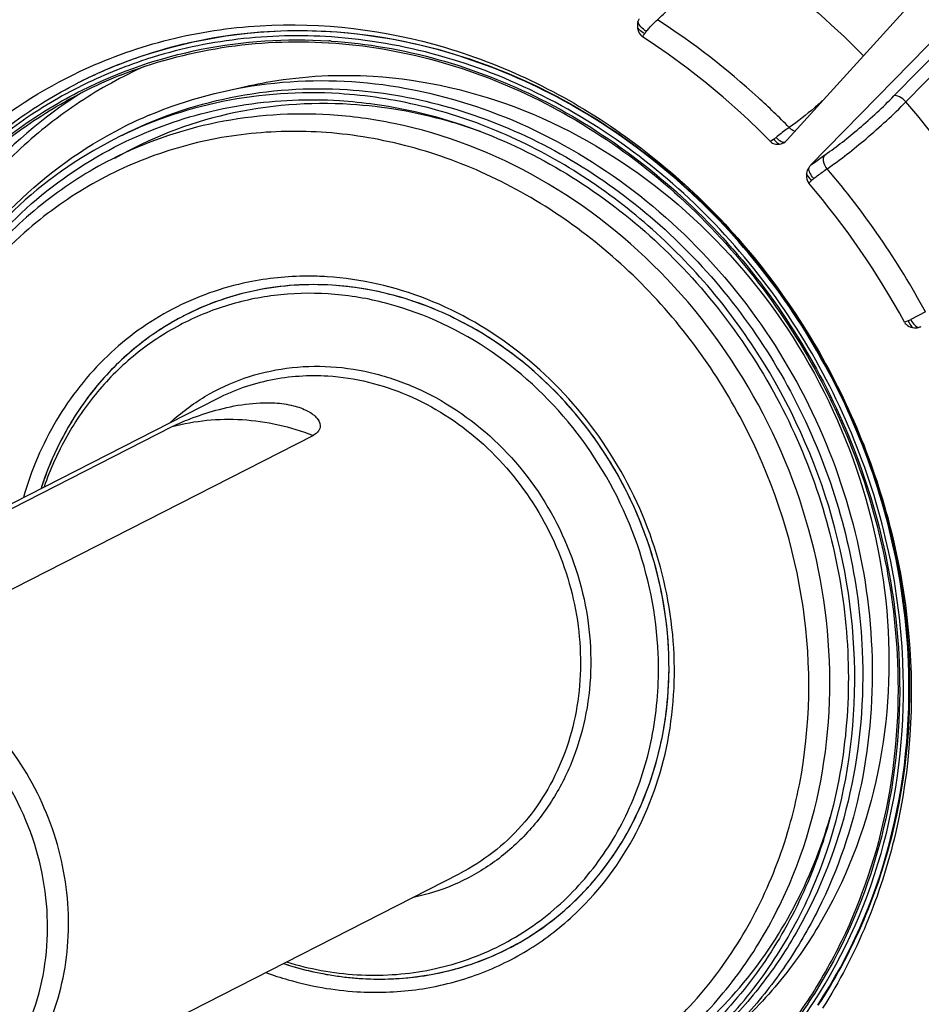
# Model space of a CAD drawing. Header units: millimetres. Extents: x 0 to 420, y 0 to 297.
# Tile 10 of 56: x 183 to 197, y 31 to 46. Entities that reach past the tile are written whole.
import ezdxf

# ---------------------------------------------------------------- set-up
doc = ezdxf.new("R2010")
doc.units = ezdxf.units.MM
doc.header["$LTSCALE"] = 23.1
doc.layers.add('COMPONENTS', color=7, linetype='CONTINUOUS')

msp = doc.modelspace()

# ---------------------------------------------------------------- linework, layer by layer
at = {"layer": 'COMPONENTS', "color": 7, "linetype": 'CONTINUOUS'}
for p, q in [((197.22677, 46.69251), (194.75555, 43.96486)), ((195.10553, 43.58356), (197.67299, 46.20637)), ((196.35586, 44.62363), (197.88719, 46.18799)), ((196.53588, 44.53607), (198.01263, 46.04466)), ((185.76488, 45.41601), (185.75123, 45.41288)), ((187.87506, 45.42248), (187.88097, 45.42212)), ((187.87617, 45.45078), (187.88337, 45.45033)), ((184.72856, 45.09656), (184.74027, 45.10119)), ((184.74815, 45.10325), (184.74217, 45.10091)), ((184.11392, 44.8189), (184.10522, 44.81447)), ((184.11392, 44.81889), (184.10522, 44.81446)), ((184.13207, 44.75794), (184.12118, 44.75242)), ((184.14078, 44.76233), (184.13207, 44.75794)), ((184.14841, 44.76617), (184.14078, 44.76233)), ((194.55417, 43.97501), (194.50604, 43.94084)), ((196.83128, 41.38403), (196.60848, 41.26961)), ((196.56979, 41.25182), (196.51507, 41.22946)), ((178.52822, 36.16953), (186.20878, 40.08746)), ((180.18731, 36.94004), (185.52786, 39.6643)), ((182.30097, 36.80869), (187.64153, 39.53295)), ((196.40991, 36.12999), (196.41008, 36.12589)), ((196.43447, 36.13151), (196.43469, 36.12643)), ((196.4913, 36.12291), (196.49024, 36.14754)), ((182.16344, 29.04317), (189.844, 32.96109))]:
    msp.add_line(p, q, dxfattribs=at)
for centre, radius, start, end in [((192.93749, 45.34677), 0.38508, 140.386576, 146.532341), ((187.3718, 38.37997), 7.21721, 102.976023, 108.026296), ((187.40099, 37.80414), 7.6614, 86.163138, 86.390087), ((187.35244, 38.44096), 7.15321, 108.030015, 111.350541), ((187.35222, 38.46957), 7.12745, 111.598842, 117.022567), ((187.32981, 38.42424), 7.09516, 108.046194, 116.640406), ((187.34241, 38.46742), 7.12492, 111.404546, 112.941833), ((187.33561, 38.4063), 7.11401, 107.829216, 108.045826), ((187.3404, 38.47203), 7.11989, 114.430003, 116.94687), ((187.33552, 38.42474), 7.00355, 111.664986, 116.699585), ((187.34161, 38.46933), 7.12285, 112.941892, 114.429925), ((187.33202, 38.43216), 6.99535, 116.701282, 117.02434), ((186.04091, 35.52414), 13.83328, 28.398313, 40.65236), ((187.69574, 38.40432), 6.44168, 112.866165, 117.023656), ((187.45919, 37.44338), 6.9099, 78.358737, 86.393471), ((194.24622, 44.41577), 0.53769, 304.941274, 309.462316), ((194.59815, 44.10755), 0.21244, 305.701126, 315.76362), ((194.59903, 44.10667), 0.21121, 315.768023, 317.8231), ((185.88428, 35.43549), 12.45881, 28.519412, 40.531473), ((185.78717, 35.38605), 12.2161, 28.576809, 40.473796), ((195.41948, 43.04792), 0.42853, 128.312103, 133.962555), ((187.60493, 37.64578), 4.14278, 117.027219, 119.301891), ((187.60267, 37.64998), 4.13801, 116.422316, 117.026109), ((196.39116, 41.69117), 0.47428, 292.125422, 297.272069), ((196.6707, 41.35336), 0.20892, 285.27676, 297.516788), ((187.32213, 36.04862), 5.65989, 2.393534, 4.63092), ((188.57872, 35.52748), 4.36265, 312.072437, 312.487544), ((188.68899, 35.52047), 4.13806, 297.026465, 299.303299), ((188.68766, 35.52293), 4.14085, 296.424053, 297.027008)]:
    msp.add_arc(centre, radius, start, end, dxfattribs=at)
for points, knots in [([(204.70599, 37.09744), (204.41096, 39.37084), (203.04311, 43.84923), (199.66135, 48.59349), (196.18346, 51.53769), (193.29714, 53.23023), (190.22213, 54.35478), (188.08802, 54.70292), (187.02925, 54.76871)], [0, 0, 0, 0, 0.25537868, 0.51108741, 0.63718955, 0.76089225, 0.8818264, 1, 1, 1, 1]), ([(179.23845, 53.18358), (178.41909, 52.76564), (176.8497, 51.76785), (174.80772, 49.84875), (173.1274, 47.55752), (171.41673, 44.06818), (170.41712, 39.09901), (171.12069, 32.95854), (173.60716, 27.19988), (177.6129, 22.42368), (181.9385, 19.65172), (185.68689, 18.39822), (187.60844, 18.10397), (188.56256, 18.04468)], [0, 0, 0, 0, 0.05807988, 0.11661059, 0.17598391, 0.23648554, 0.36091408, 0.48987546, 0.62107509, 0.75138592, 0.87800749, 0.93963638, 1, 1, 1, 1]), ([(188.84364, 18.18807), (187.89639, 18.24693), (185.98879, 18.53777), (182.26599, 19.7752), (177.96409, 22.51125), (173.96317, 27.23073), (171.45291, 32.93073), (170.69552, 39.02448), (171.62647, 43.97532), (173.27377, 47.47125), (174.90471, 49.77812), (176.89712, 51.72418), (178.43538, 52.748), (179.24014, 53.18064)], [0, 0, 0, 0, 0.0603253, 0.12190602, 0.24841263, 0.37861296, 0.50976262, 0.63877322, 0.7633396, 0.82391747, 0.88335587, 0.94192436, 1, 1, 1, 1]), ([(188.70625, 21.4786), (187.30143, 21.5659), (184.45232, 22.21295), (180.60738, 24.40779), (177.41691, 27.63977), (175.14722, 31.63106), (173.98474, 36.04721), (174.03498, 40.5216), (175.30518, 44.67213), (176.93932, 47.01907), (177.90271, 48.00189)], [0, 0, 0, 0, 0.12042074, 0.24537652, 0.3740134, 0.50432806, 0.63382246, 0.76023853, 0.88225522, 1, 1, 1, 1]), ([(192.80722, 45.76817), (192.89003, 45.84134), (193.0562, 46.01724), (193.36971, 46.4257), (193.5768, 46.77606), (193.69313, 47.02375)], [0, 0, 0, 0, 0.21469594, 0.46833798, 1, 1, 1, 1]), ([(193.69313, 47.02375), (193.89103, 46.89611), (194.67435, 46.35924), (195.39753, 45.73517), (195.89921, 45.22722)], [0, 0, 0, 0, 0.24803198, 1, 1, 1, 1]), ([(184.05002, 44.94722), (184.4569, 45.14634), (185.3142, 45.46971), (187.13699, 45.79075), (189.53936, 45.54556), (192.21605, 44.28255), (194.44552, 42.20674), (196.00267, 39.54047), (196.72905, 36.55799), (196.54506, 33.56848), (195.7955, 31.73739), (195.28522, 30.9394)], [0, 0, 0, 0, 0.05813298, 0.11675042, 0.23639472, 0.36106532, 0.49020446, 0.62149571, 0.75182895, 0.87844549, 1, 1, 1, 1]), ([(192.61626, 45.55912), (192.58615, 45.57537), (192.54922, 45.6018), (192.51827, 45.6341), (192.5115, 45.64209)], [0, 0, 0, 0, 0.76553219, 1, 1, 1, 1]), ([(192.64084, 45.59229), (192.61055, 45.61139), (192.56097, 45.65409), (192.5228, 45.71022), (192.51569, 45.73864)], [0, 0, 0, 0, 0.55002102, 1, 1, 1, 1]), ([(192.64084, 45.59229), (192.65485, 45.60926), (192.7072, 45.67071), (192.76331, 45.72915), (192.80722, 45.76817)], [0, 0, 0, 0, 0.27256389, 1, 1, 1, 1]), ([(194.78515, 44.15135), (194.63437, 44.3046), (194.02037, 44.8962), (193.34235, 45.42167), (192.80722, 45.76817)], [0, 0, 0, 0, 0.25219169, 1, 1, 1, 1]), ([(184.74027, 45.10119), (185.55572, 45.42237), (187.35104, 45.76619), (190.0869, 45.30662), (192.6152, 43.95492), (194.68474, 41.8623), (196.09821, 39.24342), (196.71561, 36.35597), (196.47108, 33.48784), (195.71877, 31.74249), (195.21652, 30.98267)], [0, 0, 0, 0, 0.11655883, 0.23690427, 0.36222323, 0.49166564, 0.62284506, 0.75276418, 0.87886866, 1, 1, 1, 1]), ([(187.91782, 45.50884), (187.45018, 45.54058), (186.51348, 45.51901), (185.5974, 45.32016), (185.15743, 45.17865)], [0, 0, 0, 0, 0.50351813, 1, 1, 1, 1]), ([(187.89743, 45.5861), (187.71733, 45.59729), (187.00294, 45.61687), (186.28549, 45.53494), (185.76488, 45.41601)], [0, 0, 0, 0, 0.25256188, 1, 1, 1, 1]), ([(196.57427, 36.13284), (196.54967, 36.72194), (196.3913, 37.90518), (195.84632, 39.61422), (195.01277, 41.21054), (193.92207, 42.63326), (192.61499, 43.82866), (191.14006, 44.75096), (189.55338, 45.364), (188.44631, 45.55199), (187.89743, 45.5861)], [0, 0, 0, 0, 0.12650518, 0.25452924, 0.38304444, 0.51095057, 0.63722784, 0.76107116, 0.88200804, 1, 1, 1, 1]), ([(196.49024, 36.14754), (196.46444, 36.72966), (196.30557, 37.8985), (195.76522, 39.58659), (194.94133, 41.16363), (193.8646, 42.57009), (192.57493, 43.75345), (191.11965, 44.66879), (189.55362, 45.28068), (188.46025, 45.47201), (187.91782, 45.50884)], [0, 0, 0, 0, 0.12650195, 0.2545036, 0.38298996, 0.51087241, 0.63714061, 0.7609955, 0.88196679, 1, 1, 1, 1]), ([(194.50604, 43.94084), (194.3595, 44.08948), (193.76278, 44.66354), (193.10453, 45.17394), (192.58516, 45.51102)], [0, 0, 0, 0, 0.25212138, 1, 1, 1, 1]), ([(184.17524, 44.7097), (184.73796, 44.99227), (185.95505, 45.40958), (187.23786, 45.49045), (187.87617, 45.45078)], [0, 0, 0, 0, 0.49611727, 1, 1, 1, 1]), ([(184.74996, 44.93355), (185.23924, 45.1279), (186.27263, 45.40863), (187.34174, 45.45521), (187.87506, 45.42248)], [0, 0, 0, 0, 0.49629212, 1, 1, 1, 1]), ([(187.88097, 45.42212), (188.42049, 45.38859), (189.50869, 45.20381), (191.06833, 44.60121), (192.51812, 43.69463), (193.80292, 42.51961), (194.87502, 41.12114), (195.69436, 39.55203), (196.23006, 37.87212), (196.38573, 36.70905), (196.40991, 36.12999)], [0, 0, 0, 0, 0.11799196, 0.23892884, 0.36277216, 0.48904943, 0.61695556, 0.74547076, 0.87349482, 1, 1, 1, 1]), ([(187.91366, 45.44836), (188.4534, 45.41216), (189.54143, 45.22245), (191.0998, 44.61394), (192.54772, 43.70289), (193.83049, 42.52476), (194.90078, 41.12437), (195.71884, 39.55425), (196.25403, 37.87388), (196.40998, 36.71068), (196.43447, 36.13151)], [0, 0, 0, 0, 0.11803207, 0.23900073, 0.3628611, 0.48913817, 0.617029, 0.7455194, 0.87351646, 1, 1, 1, 1]), ([(185.11455, 45.06772), (184.77575, 44.91497), (184.12026, 44.55344), (183.23413, 43.85884), (182.46171, 43.02543), (181.59856, 41.74429), (180.8818, 39.87571), (180.74304, 38.2696), (180.77679, 37.46134)], [0, 0, 0, 0, 0.12014743, 0.24077671, 0.36253065, 0.4859466, 0.73846897, 1, 1, 1, 1]), ([(181.12757, 42.35948), (181.49216, 42.91104), (182.35933, 43.9192), (183.46471, 44.66077), (184.05002, 44.94722)], [0, 0, 0, 0, 0.50362807, 1, 1, 1, 1]), ([(186.50198, 44.73454), (186.66684, 44.77616), (187.33753, 44.91762), (188.03014, 44.95224), (188.54422, 44.92029)], [0, 0, 0, 0, 0.2481862, 1, 1, 1, 1]), ([(188.54422, 44.92029), (189.31466, 44.87242), (190.87808, 44.50719), (192.97035, 43.26698), (194.67741, 41.44819), (195.84674, 39.21833), (196.3743, 36.77686), (196.2088, 34.34343), (195.48563, 32.48634), (194.59704, 31.23951), (194.06155, 30.70695), (193.77537, 30.46806)], [0, 0, 0, 0, 0.12077795, 0.24626307, 0.37544966, 0.50609787, 0.63550589, 0.76136251, 0.88253433, 0.94167342, 1, 1, 1, 1]), ([(179.96106, 37.15871), (179.92772, 37.95718), (180.05757, 39.54427), (180.73652, 41.40127), (181.55842, 42.69078), (182.29642, 43.54004), (183.14614, 44.26087), (183.77778, 44.64744), (184.10522, 44.81447)], [0, 0, 0, 0, 0.26111531, 0.51371488, 0.63727051, 0.75917709, 0.8798984, 1, 1, 1, 1]), ([(184.77219, 44.0321), (185.28468, 44.29351), (186.39522, 44.68019), (187.56751, 44.7558), (188.15071, 44.71956)], [0, 0, 0, 0, 0.49611377, 1, 1, 1, 1]), ([(185.19264, 44.33978), (185.75081, 44.57519), (186.95223, 44.89154), (188.83235, 44.85615), (190.68635, 44.32424), (192.4007, 43.33358), (193.87537, 41.94797), (195.02449, 40.25132), (195.78082, 38.34613), (195.99499, 36.9955), (196.02306, 36.32324)], [0, 0, 0, 0, 0.11606134, 0.23439708, 0.35616777, 0.48164624, 0.61022199, 0.74059638, 0.87108969, 1, 1, 1, 1]), ([(184.12118, 44.75242), (183.79558, 44.58724), (183.16739, 44.20455), (182.3221, 43.48995), (181.58773, 42.64722), (180.76951, 41.36646), (180.09334, 39.52038), (179.96399, 37.9421), (179.99715, 37.14787)], [0, 0, 0, 0, 0.1200186, 0.24066255, 0.36251068, 0.48603732, 0.73868688, 1, 1, 1, 1]), ([(180.05377, 37.14435), (180.02073, 37.93569), (180.15023, 39.5082), (180.82645, 41.34667), (181.64437, 42.62084), (182.37828, 43.45841), (183.22279, 44.16757), (183.85016, 44.54645), (184.17524, 44.7097)], [0, 0, 0, 0, 0.26133271, 0.51397243, 0.63748943, 0.75932901, 0.87997113, 1, 1, 1, 1]), ([(180.0848, 37.16437), (180.05376, 37.94733), (180.18389, 39.50281), (180.85175, 41.322), (181.65829, 42.58473), (182.38176, 43.41608), (183.21426, 44.12168), (183.83289, 44.50016), (184.15355, 44.66371)], [0, 0, 0, 0, 0.26127713, 0.51392057, 0.63745408, 0.75931442, 0.8799719, 1, 1, 1, 1]), ([(184.15763, 44.66664), (183.59019, 44.30699), (182.80766, 43.63543), (181.97955, 42.55315), (181.28599, 41.33725), (180.719, 39.62422), (180.61359, 38.17474), (180.64404, 37.44546)], [0, 0, 0, 0, 0.24014946, 0.36228534, 0.48610128, 0.73908021, 1, 1, 1, 1]), ([(188.03125, 44.65862), (187.44804, 44.69486), (186.27575, 44.61925), (185.16519, 44.23257), (184.65271, 43.97115)], [0, 0, 0, 0, 0.50388845, 1, 1, 1, 1]), ([(192.07467, 29.42151), (192.42995, 29.60275), (193.11046, 30.03545), (193.99589, 30.86764), (194.72447, 31.8612), (195.4662, 33.37429), (195.89963, 35.52904), (195.59449, 38.19169), (194.51626, 40.68875), (192.77929, 42.75981), (190.9036, 43.96177), (189.27821, 44.50532), (188.44498, 44.63291), (188.03125, 44.65862)], [0, 0, 0, 0, 0.05807982, 0.11661064, 0.17598409, 0.23648578, 0.36091465, 0.48987612, 0.62107538, 0.75138575, 0.87800703, 0.93963617, 1, 1, 1, 1]), ([(188.15071, 44.71956), (188.63971, 44.68917), (189.62601, 44.52169), (191.0396, 43.97552), (192.35363, 43.15384), (193.51811, 42.08885), (194.48983, 40.82133), (195.23244, 39.39916), (195.71797, 37.87655), (195.85907, 36.8224), (195.88098, 36.29756)], [0, 0, 0, 0, 0.11799196, 0.23892884, 0.36277216, 0.48904943, 0.61695556, 0.74547076, 0.87349482, 1, 1, 1, 1]), ([(195.32322, 43.74291), (195.50161, 43.86343), (195.85582, 44.14729), (196.18966, 44.45387), (196.35586, 44.62363)], [0, 0, 0, 0, 0.47539812, 1, 1, 1, 1]), ([(196.53588, 44.53607), (196.50827, 44.56712), (196.4576, 44.61038), (196.38037, 44.63614), (196.35586, 44.62363)], [0, 0, 0, 0, 0.60157991, 1, 1, 1, 1]), ([(188.20305, 44.49732), (187.58723, 44.53559), (186.34718, 44.44151), (185.18738, 43.98852), (184.66054, 43.68604)], [0, 0, 0, 0, 0.50388128, 1, 1, 1, 1]), ([(185.29828, 44.14283), (185.72819, 44.3082), (186.63391, 44.5462), (187.56901, 44.58402), (188.03557, 44.55503)], [0, 0, 0, 0, 0.49631472, 1, 1, 1, 1]), ([(188.03557, 44.55503), (188.2142, 44.54393), (188.9356, 44.47068), (189.64478, 44.28481), (190.15476, 44.09046)], [0, 0, 0, 0, 0.2469483, 1, 1, 1, 1]), ([(190.15417, 44.0893), (189.99538, 44.14644), (189.36161, 44.35055), (188.69902, 44.4665), (188.20305, 44.49732)], [0, 0, 0, 0, 0.25351129, 1, 1, 1, 1]), ([(195.30127, 44.56712), (195.2557, 44.52652), (195.08903, 44.38148), (194.91624, 44.24299), (194.78515, 44.15135)], [0, 0, 0, 0, 0.27619858, 1, 1, 1, 1]), ([(195.35359, 43.53204), (195.55765, 43.66954), (195.96308, 43.99312), (196.34546, 44.34258), (196.53588, 44.53607)], [0, 0, 0, 0, 0.47543879, 1, 1, 1, 1]), ([(187.89386, 44.3396), (187.32854, 44.37473), (186.19218, 44.30145), (185.11567, 43.92664), (184.61888, 43.67324)], [0, 0, 0, 0, 0.50388116, 1, 1, 1, 1]), ([(191.81336, 29.56887), (192.14047, 29.73572), (192.76824, 30.13066), (193.59302, 30.88411), (194.28284, 31.78092), (195.00538, 33.14654), (195.48385, 35.10015), (195.33549, 37.55144), (194.49811, 39.90653), (193.05109, 41.94328), (191.13172, 43.46811), (189.61859, 44.05373), (188.8535, 44.21115)], [0, 0, 0, 0, 0.05796919, 0.11634538, 0.17548738, 0.23566655, 0.35926388, 0.4873649, 0.61812762, 0.74880726, 0.87668661, 1, 1, 1, 1]), ([(181.9781, 41.41877), (182.30005, 41.99864), (183.10356, 43.06523), (184.18885, 43.8468), (184.76891, 44.14269)], [0, 0, 0, 0, 0.50459354, 1, 1, 1, 1]), ([(182.70864, 42.28081), (183.0535, 42.69402), (183.84523, 43.43553), (184.80019, 43.95124), (185.29828, 44.14283)], [0, 0, 0, 0, 0.5021199, 1, 1, 1, 1]), ([(187.76115, 44.08028), (187.36204, 44.10508), (186.56264, 44.08146), (185.39853, 43.81937), (184.3142, 43.33885), (183.66843, 42.88338), (183.37097, 42.62724)], [0, 0, 0, 0, 0.25332209, 0.50313404, 0.75133006, 1, 1, 1, 1]), ([(190.24062, 29.17428), (190.63702, 29.2686), (191.41257, 29.53766), (192.47037, 30.1698), (193.38553, 31.00839), (194.12769, 32.02495), (194.6736, 33.18606), (195.12168, 34.88874), (195.10868, 37.1794), (194.21629, 39.80158), (192.56506, 42.02237), (190.68793, 43.32754), (189.03524, 43.91733), (188.18367, 44.05402), (187.76115, 44.08028)], [0, 0, 0, 0, 0.0584423, 0.11679122, 0.17557788, 0.23526701, 0.29619092, 0.35850988, 0.48662543, 0.61810033, 0.74943224, 0.87718, 0.93928023, 1, 1, 1, 1]), ([(190.15476, 44.09046), (190.63128, 43.90885), (191.56046, 43.44325), (193.22951, 42.16574), (194.85632, 40.00819), (195.64795, 37.42462), (195.70234, 35.32348), (195.5338, 34.29794), (195.40107, 33.80556)], [0, 0, 0, 0, 0.12187743, 0.24650066, 0.50000045, 0.75350019, 0.87812337, 1, 1, 1, 1]), ([(194.78515, 44.15135), (194.76979, 44.14067), (194.70249, 44.09252), (194.63742, 44.04131), (194.58796, 44.00066)], [0, 0, 0, 0, 0.22617083, 1, 1, 1, 1]), ([(194.78514, 44.15134), (194.79178, 44.14453), (194.81808, 44.12072), (194.851, 44.10322), (194.8765, 44.09802)], [0, 0, 0, 0, 0.26755595, 1, 1, 1, 1]), ([(184.65271, 43.97115), (184.10686, 43.6927), (183.34055, 43.14789), (182.50536, 42.23042), (181.78804, 41.18125), (181.15809, 39.66806), (180.97491, 38.36087), (180.96041, 37.69817)], [0, 0, 0, 0, 0.24099332, 0.36315832, 0.48683048, 0.7393061, 1, 1, 1, 1]), ([(194.50604, 43.94084), (194.5149, 43.93185), (194.55365, 43.90274), (194.60574, 43.89664), (194.64053, 43.90177)], [0, 0, 0, 0, 0.26406883, 1, 1, 1, 1]), ([(194.55417, 43.97501), (194.56127, 43.96652), (194.58663, 43.93862), (194.61599, 43.91259), (194.64051, 43.90177)], [0, 0, 0, 0, 0.29228624, 1, 1, 1, 1]), ([(194.58796, 44.00066), (194.61017, 43.97753), (194.64682, 43.94467), (194.70512, 43.92559), (194.72213, 43.93503)], [0, 0, 0, 0, 0.62247755, 1, 1, 1, 1]), ([(195.10553, 43.58356), (195.12472, 43.59851), (195.19604, 43.65329), (195.26886, 43.70618), (195.32322, 43.74291)], [0, 0, 0, 0, 0.27051358, 1, 1, 1, 1]), ([(195.35359, 43.53204), (195.32645, 43.56344), (195.28958, 43.63266), (195.30133, 43.71741), (195.32322, 43.74291)], [0, 0, 0, 0, 0.55251503, 1, 1, 1, 1]), ([(184.61888, 43.67324), (184.27052, 43.49555), (183.60374, 43.07069), (183.0296, 42.52744), (182.76937, 42.23139)], [0, 0, 0, 0, 0.49802486, 1, 1, 1, 1]), ([(195.04541, 43.46069), (195.04019, 43.42333), (195.0445, 43.36897), (195.07159, 43.32537), (195.08, 43.31552)], [0, 0, 0, 0, 0.74444118, 1, 1, 1, 1]), ([(195.122, 43.35638), (195.11381, 43.36452), (195.08442, 43.39618), (195.05878, 43.43193), (195.0454, 43.46066)], [0, 0, 0, 0, 0.26716075, 1, 1, 1, 1]), ([(195.15381, 43.38417), (195.13056, 43.41067), (195.09649, 43.46099), (195.07446, 43.52222), (195.07737, 43.548)], [0, 0, 0, 0, 0.57604893, 1, 1, 1, 1]), ([(195.15381, 43.38417), (195.17146, 43.39814), (195.2368, 43.44908), (195.30363, 43.49818), (195.35359, 43.53204)], [0, 0, 0, 0, 0.2716117, 1, 1, 1, 1]), ([(183.37097, 42.62724), (183.01672, 42.32219), (182.36995, 41.62063), (181.64832, 40.36893), (181.19386, 38.96201), (181.08196, 37.96971), (181.07281, 37.46794)], [0, 0, 0, 0, 0.24148684, 0.48798916, 0.74076672, 1, 1, 1, 1]), ([(186.66863, 41.83056), (186.27521, 41.75002), (185.50599, 41.47753), (184.51061, 40.7584), (183.73988, 39.7792), (183.41177, 39.00586), (183.29583, 38.60163)], [0, 0, 0, 0, 0.24594287, 0.4920609, 0.74244675, 1, 1, 1, 1]), ([(187.92875, 41.78507), (187.54789, 41.80874), (186.78233, 41.75936), (186.05708, 41.50686), (185.7224, 41.33613)], [0, 0, 0, 0, 0.50388118, 1, 1, 1, 1]), ([(187.92883, 41.78507), (187.5552, 41.80829), (186.80443, 41.7617), (186.0914, 41.51975), (185.76132, 41.35573)], [0, 0, 0, 0, 0.5038761, 1, 1, 1, 1]), ([(187.85169, 41.91172), (187.75197, 41.91792), (187.35614, 41.9298), (186.95863, 41.88993), (186.66863, 41.83056)], [0, 0, 0, 0, 0.25234193, 1, 1, 1, 1]), ([(191.52538, 32.31036), (191.89208, 32.64623), (192.52432, 33.4649), (193.04254, 34.94705), (193.11071, 36.56565), (192.72773, 38.17661), (191.93047, 39.64093), (190.78709, 40.83125), (189.39671, 41.64136), (188.3618, 41.88002), (187.85169, 41.91172)], [0, 0, 0, 0, 0.11737493, 0.2389605, 0.36510941, 0.49459456, 0.62512477, 0.75409019, 0.87936226, 1, 1, 1, 1]), ([(192.81965, 36.25456), (192.79498, 36.84551), (192.55252, 38.03249), (191.68239, 39.61172), (190.39824, 40.84607), (189.07836, 41.47346), (187.9772, 41.67194), (187.15982, 41.66829), (186.36887, 41.51241), (185.62817, 41.20874), (184.96039, 40.76639), (184.3857, 40.19891), (183.92127, 39.52406), (183.69622, 39.02091), (183.60541, 38.7596)], [0, 0, 0, 0, 0.13140322, 0.26416116, 0.39487488, 0.5209552, 0.58220964, 0.64227922, 0.70147225, 0.76021521, 0.8189973, 0.87830225, 0.93854112, 1, 1, 1, 1]), ([(190.5693, 31.83429), (190.80133, 31.95265), (191.24575, 32.23522), (191.82399, 32.77869), (192.29982, 33.42754), (192.78423, 34.41568), (193.0673, 35.82287), (192.86793, 37.56177), (192.16417, 39.19247), (191.02836, 40.5452), (189.57815, 41.47708), (188.47278, 41.75126), (187.92875, 41.78507)], [0, 0, 0, 0, 0.05810638, 0.11666319, 0.17606295, 0.2365918, 0.36107626, 0.49009536, 0.62135374, 0.75172233, 0.87840122, 1, 1, 1, 1]), ([(192.96355, 36.50558), (192.93653, 36.83932), (192.82274, 37.50675), (192.48458, 38.4656), (191.98985, 39.35678), (191.35617, 40.14805), (190.60604, 40.81109), (189.76582, 41.32182), (188.86587, 41.66125), (188.23948, 41.76576), (187.92883, 41.78507)], [0, 0, 0, 0, 0.12691029, 0.25512183, 0.38363634, 0.5114165, 0.63751425, 0.76119207, 0.88202926, 1, 1, 1, 1]), ([(185.72237, 41.33612), (185.4704, 41.20759), (184.9894, 40.89622), (184.37432, 40.28933), (183.8833, 39.56219), (183.65162, 39.01893), (183.56028, 38.73693)], [0, 0, 0, 0, 0.24491783, 0.49206563, 0.7433322, 1, 1, 1, 1]), ([(185.57741, 41.25851), (185.34249, 41.12667), (184.89517, 40.81452), (184.32366, 40.22271), (183.86583, 39.52401), (183.64748, 39.00602), (183.56049, 38.73756)], [0, 0, 0, 0, 0.2448692, 0.49214532, 0.7434839, 1, 1, 1, 1]), ([(196.51507, 41.22946), (196.52125, 41.21811), (196.55142, 41.17805), (196.60015, 41.15551), (196.63607, 41.14854)], [0, 0, 0, 0, 0.2609158, 1, 1, 1, 1]), ([(196.56979, 41.25182), (196.57443, 41.24137), (196.59243, 41.20464), (196.61494, 41.16933), (196.63598, 41.14857)], [0, 0, 0, 0, 0.27897201, 1, 1, 1, 1]), ([(196.60848, 41.26961), (196.62436, 41.23954), (196.65527, 41.19392), (196.70329, 41.15347), (196.72577, 41.15183)], [0, 0, 0, 0, 0.60132942, 1, 1, 1, 1]), ([(185.49603, 39.72455), (185.65649, 39.8712), (186.00733, 40.13273), (186.60247, 40.40997), (187.24498, 40.56213), (187.68726, 40.57672), (187.908, 40.56301)], [0, 0, 0, 0, 0.24890366, 0.49706157, 0.74674545, 1, 1, 1, 1]), ([(187.908, 40.56301), (188.13539, 40.54888), (188.59373, 40.47487), (189.48259, 40.155), (190.48992, 39.44716), (191.36956, 38.24494), (191.83467, 36.82938), (191.82394, 35.59779), (191.56673, 34.68782), (191.26068, 34.0706), (190.84926, 33.53417), (190.34568, 33.09656), (189.767, 32.77293), (189.34524, 32.64093), (189.13024, 32.59679)], [0, 0, 0, 0, 0.0607652, 0.12292725, 0.25081616, 0.38226812, 0.51375465, 0.64173227, 0.7039465, 0.76475981, 0.82435639, 0.88309426, 0.94146051, 1, 1, 1, 1]), ([(186.20878, 40.08746), (186.45979, 40.2155), (187.00374, 40.40488), (187.57792, 40.44192), (187.86356, 40.42417)], [0, 0, 0, 0, 0.49611753, 1, 1, 1, 1]), ([(187.86356, 40.42417), (188.2716, 40.39881), (189.10063, 40.19318), (190.18829, 39.49425), (191.04013, 38.47971), (191.56795, 37.25669), (191.71748, 35.95253), (191.50518, 34.89714), (191.14187, 34.15604), (190.78501, 33.6694), (190.35133, 33.26179), (190.01802, 33.04986), (189.844, 32.96109)], [0, 0, 0, 0, 0.12160171, 0.24827902, 0.37864768, 0.50990565, 0.63892456, 0.7634087, 0.8239374, 0.88333729, 0.94189412, 1, 1, 1, 1]), ([(185.52786, 39.6643), (185.61488, 39.70869), (185.83029, 39.79823), (186.19527, 39.92026), (186.6211, 40.01159), (186.92216, 40.02827), (187.06951, 40.01911)], [0, 0, 0, 0, 0.18359103, 0.43753824, 0.72254713, 1, 1, 1, 1]), ([(187.06951, 40.01911), (187.16242, 40.01334), (187.3314, 39.99004), (187.52321, 39.9232), (187.63807, 39.85108), (187.71143, 39.78509), (187.74731, 39.72021), (187.74901, 39.67921)], [0, 0, 0, 0, 0.34628464, 0.6311512, 0.74793534, 0.84735078, 1, 1, 1, 1]), ([(185.52786, 39.6643), (185.86735, 39.75588), (186.5935, 39.82524), (187.30258, 39.66347), (187.64153, 39.53295)], [0, 0, 0, 0, 0.49190332, 1, 1, 1, 1]), ([(187.74901, 39.67921), (187.74959, 39.66516), (187.74591, 39.63605), (187.71566, 39.57875), (187.67273, 39.54887), (187.64153, 39.53295)], [0, 0, 0, 0, 0.22096342, 0.44968365, 1, 1, 1, 1]), ([(196.35336, 19.62981), (197.08284, 20.00191), (198.48614, 20.87368), (200.35036, 22.52023), (201.93789, 24.47176), (203.65152, 27.44166), (204.92539, 31.7052), (204.93835, 35.2906), (204.70901, 37.07402)], [0, 0, 0, 0, 0.11942123, 0.23958173, 0.36114315, 0.48462587, 0.73778029, 1, 1, 1, 1]), ([(182.16346, 29.04317), (182.33748, 29.13194), (182.67079, 29.34388), (183.10446, 29.75149), (183.46132, 30.23813), (183.82462, 30.97923), (184.03692, 32.03462), (183.88739, 33.33878), (183.35957, 34.5618), (182.50772, 35.57634), (181.42007, 36.27526), (180.59104, 36.48089), (180.183, 36.50625)], [0, 0, 0, 0, 0.05810593, 0.11666279, 0.17606272, 0.23659146, 0.3610757, 0.49009469, 0.62135271, 0.7517214, 0.87839873, 1, 1, 1, 1]), ([(180.36028, 28.8224), (180.58337, 28.80853), (181.03076, 28.82727), (181.67632, 28.99955), (182.26536, 29.30929), (182.77395, 29.74401), (183.18227, 30.28627), (183.57642, 31.13057), (183.74202, 32.34386), (183.40944, 33.79358), (182.60799, 35.05661), (181.62427, 35.8126), (180.7382, 36.15458), (180.27828, 36.23276), (180.0503, 36.24692)], [0, 0, 0, 0, 0.05977046, 0.118665, 0.17727368, 0.23623842, 0.29613665, 0.35738168, 0.48385978, 0.61511609, 0.74736331, 0.8763094, 0.93891825, 1, 1, 1, 1]), ([(187.24112, 31.63289), (187.58466, 31.5293), (188.28944, 31.40023), (189.35154, 31.46339), (190.35177, 31.78404), (191.2367, 32.34647), (191.96029, 33.12053), (192.48633, 34.06504), (192.79021, 35.13048), (192.83536, 35.87846), (192.81965, 36.25456)], [0, 0, 0, 0, 0.12611235, 0.24915632, 0.37033869, 0.49129373, 0.61370928, 0.73893432, 0.86769786, 1, 1, 1, 1]), ([(190.71429, 31.91191), (191.07514, 32.11444), (191.57664, 32.50582), (192.10984, 33.15397), (192.5579, 33.89051), (192.9262, 34.94109), (192.99587, 35.83513), (192.97709, 36.28499)], [0, 0, 0, 0, 0.24010465, 0.36212542, 0.48583146, 0.73874198, 1, 1, 1, 1]), ([(195.88098, 36.29756), (195.91068, 35.58636), (195.79515, 34.17307), (195.19088, 32.51956), (194.4595, 31.37176), (193.80297, 30.61611), (193.04715, 29.97485), (192.48534, 29.63099), (192.1941, 29.48244)], [0, 0, 0, 0, 0.26130033, 0.51395577, 0.63748779, 0.75934082, 0.87998639, 1, 1, 1, 1]), ([(196.02306, 36.32324), (196.0514, 35.64441), (195.95037, 34.29472), (195.41107, 32.70289), (194.7526, 31.57761), (193.96685, 30.57952), (193.22561, 29.96633), (192.68964, 29.64197)], [0, 0, 0, 0, 0.26073951, 0.51359231, 0.63740045, 0.75957872, 1, 1, 1, 1]), ([(196.43469, 36.12643), (196.4674, 35.34296), (196.34109, 33.78605), (195.67924, 31.9632), (194.87763, 30.69586), (194.15777, 29.86025), (193.32868, 29.14955), (192.71202, 28.76707), (192.39223, 28.60139)], [0, 0, 0, 0, 0.26126804, 0.51393861, 0.6374854, 0.75935182, 0.88000106, 1, 1, 1, 1]), ([(196.41008, 36.12589), (196.44008, 35.39973), (196.33463, 33.95653), (195.76979, 32.25097), (195.07919, 31.04028), (194.25471, 29.96252), (193.47572, 29.29361), (192.91083, 28.93526)], [0, 0, 0, 0, 0.26091245, 0.51388925, 0.63770616, 0.75984424, 1, 1, 1, 1]), ([(195.14968, 31.0271), (195.62765, 31.75605), (196.35112, 33.41906), (196.52911, 35.2175), (196.4913, 36.12291)], [0, 0, 0, 0, 0.49028912, 1, 1, 1, 1]), ([(195.21237, 30.98521), (195.69728, 31.72057), (196.43164, 33.40013), (196.61248, 35.21776), (196.57427, 36.13284)], [0, 0, 0, 0, 0.49025052, 1, 1, 1, 1]), ([(191.80918, 29.57773), (192.23593, 29.76586), (193.05274, 30.24378), (194.08979, 31.2242), (194.90004, 32.42749), (195.26336, 33.33482), (195.39981, 33.80589)], [0, 0, 0, 0, 0.2446804, 0.49144841, 0.74269553, 1, 1, 1, 1]), ([(195.40107, 33.80556), (195.29051, 33.39541), (195.00296, 32.60006), (194.37459, 31.51237), (193.57137, 30.57355), (192.9313, 30.06342), (192.59264, 29.84337)], [0, 0, 0, 0, 0.25691885, 0.50853168, 0.75573751, 1, 1, 1, 1]), ([(188.29947, 31.18701), (188.59215, 31.16882), (189.17851, 31.18776), (190.03077, 31.38749), (190.82115, 31.75191), (191.28811, 32.09603), (191.502, 32.2891)], [0, 0, 0, 0, 0.25326776, 0.50297407, 0.75114488, 1, 1, 1, 1]), ([(187.196, 31.60974), (187.47791, 31.51815), (188.0537, 31.38681), (188.93059, 31.35748), (189.78295, 31.49916), (190.31737, 31.70577), (190.56933, 31.8343)], [0, 0, 0, 0, 0.25666745, 0.50793401, 0.75508193, 1, 1, 1, 1]), ([(188.36296, 31.38535), (188.73656, 31.36213), (189.48731, 31.40873), (190.20032, 31.65067), (190.53038, 31.81469)], [0, 0, 0, 0, 0.50387379, 1, 1, 1, 1]), ([(187.19619, 31.60967), (187.29165, 31.57866), (187.67249, 31.46759), (188.06727, 31.40372), (188.36296, 31.38535)], [0, 0, 0, 0, 0.25306839, 1, 1, 1, 1]), ([(186.9316, 31.47494), (187.04287, 31.43457), (187.48701, 31.29045), (187.95167, 31.20862), (188.29947, 31.18701)], [0, 0, 0, 0, 0.25355292, 1, 1, 1, 1]), ([(193.34919, 29.12178), (193.70075, 29.37937), (194.362, 29.96428), (194.90758, 30.65789), (195.14968, 31.0271)], [0, 0, 0, 0, 0.49676348, 1, 1, 1, 1])]:
    msp.add_open_spline(points, degree=3, knots=knots, dxfattribs=at)
for points in [[(192.51569, 45.73863), (192.5079, 45.70739), (192.50655, 45.67395), (192.5115, 45.64213)], [(192.5115, 45.64213), (192.5192, 45.5926), (192.54312, 45.53831), (192.58516, 45.51102)], [(192.53132, 45.78301), (192.52469, 45.76879), (192.51949, 45.75385), (192.51569, 45.73863)], [(192.58516, 45.51103), (192.59525, 45.52723), (192.60574, 45.54319), (192.61626, 45.55912)], [(194.64053, 43.90177), (194.66958, 43.90606), (194.69827, 43.91789), (194.72212, 43.93503)], [(195.10553, 43.58355), (195.09496, 43.57275), (195.08551, 43.56074), (195.07737, 43.548)], [(195.07737, 43.548), (195.06069, 43.52188), (195.04969, 43.49138), (195.04541, 43.46069)], [(195.08, 43.31553), (195.09384, 43.3293), (195.10795, 43.34281), (195.122, 43.35638)], [(196.63607, 41.14854), (196.66543, 41.14284), (196.6969, 41.14392), (196.72575, 41.15182)]]:
    msp.add_open_spline(points, degree=3, dxfattribs=at)

doc.saveas('drawing.dxf')
